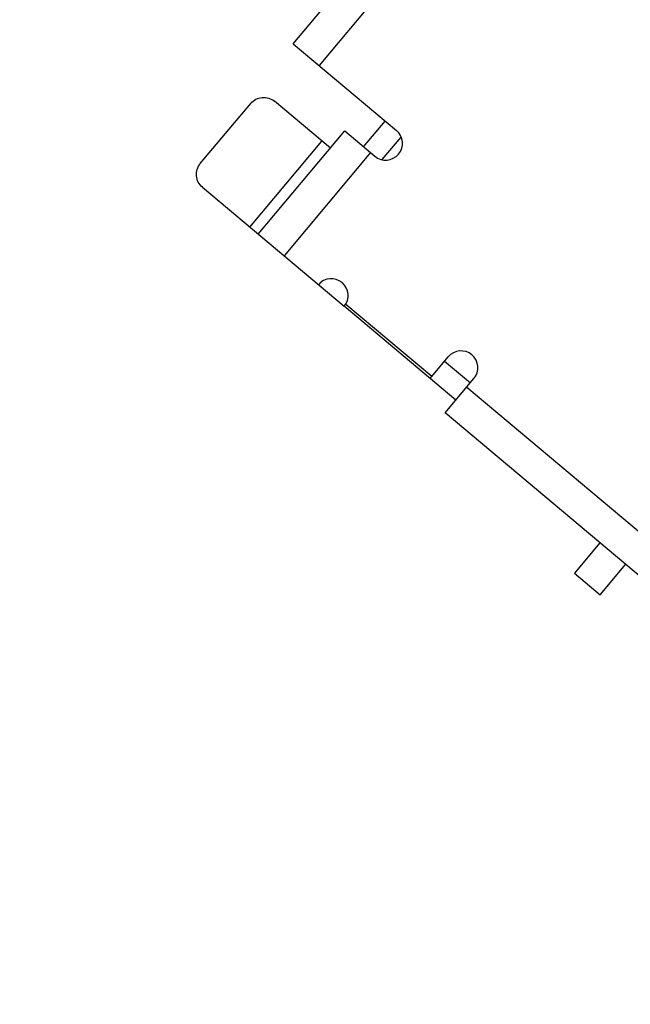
# Model space of a CAD drawing. Header units: millimetres. Extents: x 525 to 788, y 277 to 384.
# Tile 83 of 130: x 740.08 to 745.52, y 335.84 to 344.61. Entities that reach past the tile are written whole.
import ezdxf

# ---------------------------------------------------------------- set-up
doc = ezdxf.new("R2010")
doc.units = ezdxf.units.MM
doc.header["$LTSCALE"] = 5
doc.header["$PDMODE"] = 3
doc.header["$PDSIZE"] = 0.3125
doc.layers.get('0').update_dxf_attribs({"linetype": 'CONTINUOUS'})
doc.layers.get('Defpoints').update_dxf_attribs({"linetype": 'CONTINUOUS'})
doc.layers.add('dim', color=6, linetype='CONTINUOUS', lineweight=9)
doc.styles.add('Verdana', font='verdana.ttf', dxfattribs={"height": 3})
doc.dimstyles.new('aaaaaaaa 3.0', dxfattribs={"dimtxt": 3, "dimasz": 2.5, "dimexe": 1.25, "dimexo": 0.625, "dimtad": 1, "dimzin": 9, "dimdsep": 46, "dimtxsty": 'Verdana', "dimcen": 0, "dimazin": 0, "dimtfac": 1, "dimtofl": 0, "dimtmove": 0, "dimatfit": 3, "dimfxl": 1, "dimlwd": 25, "dimlwe": 25, "dimarcsym": 0})

# ---------------------------------------------------------------- blocks, each defined once
blk = doc.blocks.new('*D51')
at = {"layer": 'Defpoints', "color": 0}
for p in [(761.8971, 367.1555), (702.8971, 340.0612), (761.8971, 340.0612)]:
    blk.add_point(p, dxfattribs=at)
at = {"layer": 'dim', "color": 0, "lineweight": 25}
for p, q in [((702.8971, 340.6862), (702.8971, 368.4055)), ((761.8971, 340.6862), (761.8971, 368.4055)), ((705.3971, 367.1555), (759.3971, 367.1555))]:
    blk.add_line(p, q, dxfattribs=at)
at = {"layer": 'dim', "color": 0}
for points in [[(705.3971, 367.5721), (705.3971, 366.7388), (702.8971, 367.1555)], [(759.3971, 366.7388), (759.3971, 367.5721), (761.8971, 367.1555)]]:
    blk.add_solid(points, dxfattribs=at)
at = {"layer": 'dim', "color": 0, "insert": (732.3971, 369.3419), "char_height": 3, "attachment_point": 5, "style": 'Verdana'}
blk.add_mtext('59', dxfattribs=at)
blk = doc.blocks.new('*D55')
at = {"layer": 'Defpoints', "color": 0}
for p in [(767.5081, 331.9082), (697.2861, 316.9379)]:
    blk.add_point(p, dxfattribs=at)
at = {"layer": 'dim', "color": 0, "lineweight": 25}
blk.add_line((785.4949, 335.7427), (769.9532, 332.4294), dxfattribs=at)
at = {"layer": 'dim', "color": 0}
blk.add_solid([(769.8663, 332.8369), (770.04, 332.0219), (767.5081, 331.9082)], dxfattribs=at)
at = {"layer": 'dim', "color": 0, "insert": (778.4472, 336.689), "char_height": 3, "attachment_point": 5, "rotation": 12.03445, "style": 'Verdana'}
blk.add_mtext('∅71.8', dxfattribs=at)

msp = doc.modelspace()

# ---------------------------------------------------------------- linework, layer by layer
at = {"linetype": 'Continuous'}
for p, q in [((742.5194, 344.3977), (746.9528, 349.6849)), ((747.1826, 349.4922), (742.7493, 344.2049)), ((742.5194, 344.3977), (743.4389, 343.6266)), ((741.6903, 343.3311), (742.1401, 343.8675)), ((742.8495, 343.4684), (742.3514, 343.886)), ((743.1465, 343.4803), (743.3393, 343.7102)), ((742.2069, 342.7021), (742.978, 343.6216)), ((742.978, 343.6216), (743.2462, 343.3968)), ((742.1317, 342.7652), (742.7742, 343.5315)), ((743.3125, 343.367), (743.4798, 343.5664)), ((743.2078, 343.4289), (742.4368, 342.5094)), ((741.7088, 343.1198), (742.9716, 342.0609)), ((743.9694, 341.2243), (742.9732, 342.0596)), ((742.9877, 342.0801), (743.7555, 341.4362)), ((743.7395, 341.4171), (743.9001, 341.6086)), ((743.868, 341.5703), (744.0979, 341.3776)), ((743.873, 341.1094), (744.13, 341.4159)), ((744.0657, 341.3393), (751.2687, 335.2996)), ((751.0759, 335.0697), (743.873, 341.1094)), ((745.2523, 339.9528), (745.0257, 339.6826)), ((745.2556, 339.4899), (745.4822, 339.7601)), ((745.0257, 339.6826), (745.2556, 339.4899))]:
    msp.add_line(p, q, dxfattribs=at)
for centre, radius, start, end in [((732.3971, 324.423), 35.9, 323.58286, 216.35846), ((743.3425, 343.5117), 0.15, 230.02019, 50.02019), ((742.8583, 342.156), 0.15, 320.02019, 140.02019), ((744.0151, 341.5123), 0.15, 320.02019, 140.02019)]:
    msp.add_arc(centre, radius, start, end, dxfattribs=at)
for points, knots in [([(742.1401, 343.8675), (742.1526, 343.8824), (742.1839, 343.9076), (742.2415, 343.9244), (742.3012, 343.9179), (742.3364, 343.8986), (742.3514, 343.886)], [0, 0, 0, 0, 0.250054, 0.500025, 0.749981, 1, 1, 1, 1]), ([(741.7088, 343.1198), (741.6939, 343.1323), (741.6687, 343.1636), (741.652, 343.2212), (741.6584, 343.2809), (741.6778, 343.3161), (741.6903, 343.3311)], [0, 0, 0, 0, 0.250019, 0.499975, 0.749946, 1, 1, 1, 1])]:
    msp.add_open_spline(points, degree=3, knots=knots, dxfattribs=at)

# ---------------------------------------------------------------- dimensions: what is measured, and where the dimension line sits
at = {"layer": 'dim'}
dim = msp.add_linear_dim(base=(761.8971, 367.1555), p1=(702.8971, 340.0612), p2=(761.8971, 340.0612), dimstyle='aaaaaaaa 3.0', dxfattribs=at)
dim.commit()
dim.dimension.update_dxf_attribs({"geometry": '*D51', "text_midpoint": (732.3971, 369.3419)})
dim = msp.add_diameter_dim_2p(p1=(697.2861, 316.9379), p2=(767.5081, 331.9082), dimstyle='aaaaaaaa 3.0', dxfattribs=at)
dim.commit()
dim.dimension.update_dxf_attribs({"geometry": '*D55', "text_midpoint": (777.7194, 334.0851), "dimtype": 163})

doc.saveas('drawing.dxf')
